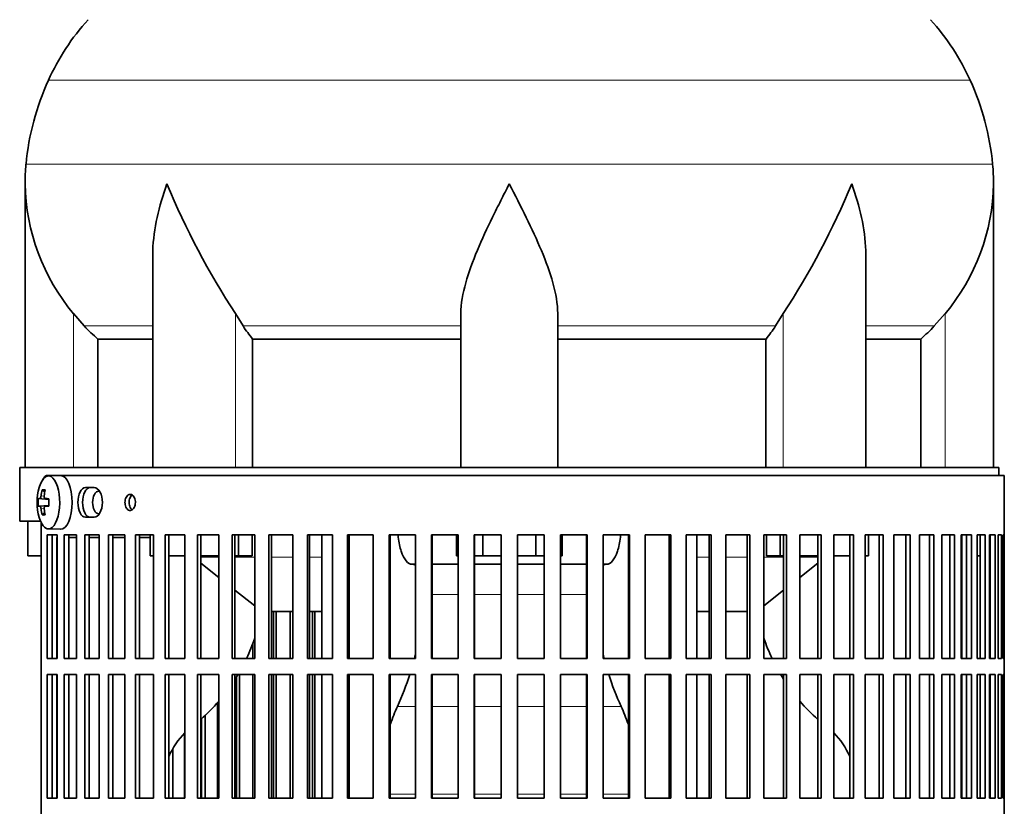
# Model space of a CAD drawing. Header units: millimetres. Extents: x 166 to 762, y -2186 to 1780.
# Tile 12 of 19: x 509 to 692, y -251 to -105. Entities that reach past the tile are written whole.
import ezdxf

# ---------------------------------------------------------------- set-up
doc = ezdxf.new("R2010")
doc.units = ezdxf.units.MM
for name, color, linetype in [('M5X8_UNI7687', 7, 'Continuous'), ('VSI134_DIFFUSORE', 7, 'Continuous'), ('VSI134_FILTRO_A', 7, 'Continuous'), ('VSI134_FILTRO_B', 7, 'Continuous'), ('VSI134_SUPPORTO_', 7, 'Continuous')]:
    doc.layers.add(name, color=color, linetype=linetype)

# ---------------------------------------------------------------- blocks, each defined once
blk = doc.blocks.new('SE3')
at = {"layer": 'M5X8_UNI7687', "color": 7, "linetype": 'Continuous', "lineweight": 35}
for p, q in [((516.37, -189.32), (514.1, -189.39)), ((512.93, -191.98), (513.44, -192.37)), ((512.24, -193.62), (514.2, -193.77)), ((513.54, -193.61), (514.21, -193.67)), ((512.24, -195.01), (514.2, -194.87)), ((514.21, -194.96), (513.54, -195.03)), ((512.93, -196.65), (513.44, -196.26)), ((514.1, -199.25), (516.37, -199.32))]:
    blk.add_line(p, q, dxfattribs=at)
at = {"layer": 'M5X8_UNI7687', "color": 4, "linetype": 'Continuous', "lineweight": 9}
for p, q in [((514.2, -193.76), (512.53, -193.61)), ((512.74, -193.11), (513.35, -193.16)), ((513.55, -193.61), (514.21, -193.67)), ((512.53, -195.03), (514.2, -194.87)), ((513.34, -195.47), (512.74, -195.52)), ((514.21, -194.96), (513.55, -195.03))]:
    blk.add_line(p, q, dxfattribs=at)
at = {"layer": 'M5X8_UNI7687', "color": 7, "linetype": 'Continuous', "lineweight": 35}
for centre, radius, start, end in [((522.01, -194.32), 10, 163.7273, 196.2727), ((521.63, -194.32), 9.42, 175.7871, 184.2129)]:
    blk.add_arc(centre, radius, start, end, dxfattribs=at)
for centre, major_axis, ratio, start_param, end_param in [((514.13, -194.32), (0, -4.93), 0.422618, 0, 4.10793), ((516.39, -194.32), (0, 5), 0.422618, 0, 0.012961), ((516.39, -194.32), (0, 5), 0.422618, 3.141593, 6.283185), ((522.07, -194.32), (0, 10), 0.939693, 1.335108, 1.449667), ((520.01, -197.38), (-7.75, 5.06), 0.247104, -0.4365, -0.286808), ((521.93, -194.32), (0, 10), 0.866025, 1.335108, 1.449667), ((522, -194.47), (-9.97, 0.79), 0.036834, -0.313745, -0.199185), ((522, -194.47), (-9.97, 0.79), 0.036834, -0.670562, -0.556003), ((518.72, -194.32), (0, 9.26), 0.488139, 1.49595, 1.645642), ((522, -194.16), (-9.97, -0.79), 0.036834, 0.199185, 0.313745), ((522.07, -194.32), (0, -10), 0.939693, 4.833518, 4.948078), ((521.93, -194.32), (0, -10), 0.866025, 4.833518, 4.948078), ((522, -194.16), (-9.97, -0.79), 0.036834, 0.556003, 0.670562), ((514.13, -194.32), (0, -4.93), 0.422618, 5.316848, 6.283185), ((520.01, -191.25), (-7.75, -5.06), 0.247104, 0.286808, 0.4365)]:
    blk.add_ellipse(centre, major_axis=major_axis, ratio=ratio, start_param=start_param, end_param=end_param, dxfattribs=at)
for points in [[(512.53, -193.61), (512.53, -193.61), (512.54, -193.6), (512.56, -193.6), (512.58, -193.58), (512.59, -193.57), (512.61, -193.55), (512.62, -193.52), (512.64, -193.49), (512.65, -193.46), (512.67, -193.42), (512.68, -193.38), (512.69, -193.34), (512.71, -193.3), (512.72, -193.25), (512.72, -193.21), (512.73, -193.16), (512.74, -193.13), (512.74, -193.11)], [(513.34, -193.11), (513.34, -193.13), (513.33, -193.16), (513.33, -193.21), (513.33, -193.25), (513.34, -193.3), (513.34, -193.34), (513.35, -193.38), (513.36, -193.42), (513.38, -193.46), (513.39, -193.49), (513.41, -193.52), (513.43, -193.55), (513.45, -193.57), (513.47, -193.58), (513.5, -193.6), (513.52, -193.6), (513.54, -193.61), (513.55, -193.61)], [(512.74, -195.52), (512.74, -195.51), (512.73, -195.47), (512.72, -195.43), (512.72, -195.38), (512.71, -195.34), (512.69, -195.29), (512.68, -195.25), (512.67, -195.21), (512.65, -195.17), (512.64, -195.14), (512.62, -195.11), (512.61, -195.09), (512.59, -195.07), (512.58, -195.05), (512.56, -195.04), (512.54, -195.03), (512.53, -195.03), (512.53, -195.03)], [(513.55, -195.03), (513.54, -195.03), (513.52, -195.03), (513.5, -195.04), (513.47, -195.05), (513.45, -195.07), (513.43, -195.09), (513.41, -195.11), (513.39, -195.14), (513.38, -195.17), (513.36, -195.21), (513.35, -195.25), (513.34, -195.29), (513.34, -195.34), (513.33, -195.38), (513.33, -195.43), (513.33, -195.47), (513.34, -195.51), (513.34, -195.52)]]:
    blk.add_open_spline(points, degree=3, dxfattribs=at)
at = {"layer": 'VSI134_DIFFUSORE', "color": 4, "linetype": 'Continuous', "lineweight": 9}
for p, q in [((685.44, -115.83), (514.11, -115.83)), ((509.95, -131.46), (689.6, -131.46)), ((518.77, -187.82), (518.77, -159.22)), ((548.86, -187.82), (548.86, -159.22)), ((650.69, -187.82), (650.69, -159.22)), ((680.77, -187.82), (680.77, -159.22)), ((533.5, -161.52), (520.78, -161.52)), ((590.77, -161.52), (550.28, -161.52)), ((608.77, -161.52), (649.26, -161.52)), ((666.05, -161.52), (678.76, -161.52))]:
    blk.add_line(p, q, dxfattribs=at)
at = {"layer": 'VSI134_DIFFUSORE', "color": 7, "linetype": 'Continuous', "lineweight": 35}
for p, q in [((509.77, -135.08), (509.77, -187.82)), ((689.77, -187.82), (689.77, -135.08)), ((533.5, -148.46), (533.5, -187.82)), ((666.05, -187.82), (666.05, -148.46)), ((520.78, -161.52), (518.77, -159.22)), ((550.28, -161.52), (548.86, -159.22)), ((590.77, -187.82), (590.77, -159.22)), ((608.77, -187.82), (608.77, -159.22)), ((650.69, -159.22), (649.26, -161.52)), ((680.77, -159.22), (678.76, -161.52)), ((523.3, -163.96), (533.5, -163.96)), ((523.3, -187.82), (523.3, -163.96)), ((552.06, -163.96), (590.77, -163.96)), ((552.06, -187.82), (552.06, -163.96)), ((608.77, -163.96), (647.48, -163.96)), ((647.48, -163.96), (647.48, -187.82)), ((666.05, -163.96), (676.25, -163.96)), ((676.25, -163.96), (676.25, -187.82))]:
    blk.add_line(p, q, dxfattribs=at)
for centre, radius, start, end in [((554.17, -134.02), 44, 138, 155.5912), ((645.37, -134.02), 44, 24.4088, 42), ((558.73, -136.08), 49, 155.5912, 174.5826), ((640.82, -136.08), 49, 5.4174, 24.4088), ((548.27, -135.09), 38.5, 174.5826, 180.0014), ((651.27, -135.09), 38.5, 359.9671, 5.4174), ((548.47, -134.41), 38.7, 181.0158, 219.8906), ((674.45, -77.56), 149.81, 202.5842, 213.0334), ((525.1, -77.56), 149.81, 326.9666, 337.4158), ((651.08, -134.41), 38.7, 320.1094, 358.9842), ((583.4, -139.3), 39.88, 213.8582, 218.2062), ((616.15, -139.3), 39.88, 321.7938, 326.1418)]:
    blk.add_arc(centre, radius, start, end, dxfattribs=at)
for points, knots in [([(533.5, -148.47), (533.5, -148.15), (533.5, -147.82), (533.65, -143.45), (534.64, -139.24), (536.13, -135.09)], [0.4601729, 0.4601729, 0.4601729, 0.4601729, 0.5, 0.5, 1, 1, 1, 1]), ([(590.77, -159.22), (590.77, -157.39), (591.13, -155.45), (592.23, -151.51), (592.98, -149.5), (594.69, -145.4), (595.65, -143.36), (597.15, -140.28), (597.67, -139.25), (598.71, -137.18), (599.25, -136.12), (599.77, -135.09)], [0, 0, 0, 0, 0.25, 0.25, 0.5, 0.5, 0.75, 0.75, 0.875, 0.875, 1, 1, 1, 1]), ([(608.77, -159.22), (608.77, -157.39), (608.42, -155.49), (607.32, -151.53), (606.58, -149.52), (604.04, -143.45), (601.89, -139.24), (599.77, -135.09)], [0, 0, 0, 0, 0.25, 0.25, 0.5, 0.5, 1, 1, 1, 1]), ([(666.05, -148.47), (666.05, -148.15), (666.04, -147.82), (665.89, -143.45), (664.91, -139.24), (663.41, -135.09)], [0.4601729, 0.4601729, 0.4601729, 0.4601729, 0.5, 0.5, 1, 1, 1, 1])]:
    blk.add_open_spline(points, degree=3, knots=knots, dxfattribs=at)
for points in [[(523.3, -163.96), (522.43, -163.18), (521.59, -162.36), (520.78, -161.52)], [(678.76, -161.52), (677.96, -162.36), (677.12, -163.18), (676.25, -163.96)]]:
    blk.add_open_spline(points, degree=3, dxfattribs=at)
at = {"layer": 'VSI134_FILTRO_A', "color": 7, "linetype": 'Continuous', "lineweight": 35}
for p, q in [((691.77, -189.32), (513.81, -189.32)), ((691.77, -390.32), (691.77, -189.32)), ((522.62, -191.57), (521, -191.57)), ((521, -197.07), (522.62, -197.07)), ((512.79, -198.09), (512.79, -381.54)), ((513.85, -200.32), (513.85, -223.32)), ((515.76, -200.32), (513.85, -200.32)), ((514.78, -200.32), (514.78, -223.32)), ((515.76, -200.32), (515.76, -223.32)), ((517.04, -200.32), (517.04, -223.32)), ((519.35, -200.32), (517.04, -200.32)), ((517.93, -200.32), (517.93, -223.32)), ((519.35, -200.32), (519.35, -223.32)), ((520.87, -200.32), (520.87, -223.32)), ((523.55, -200.32), (520.87, -200.32)), ((521.71, -200.32), (521.71, -223.32)), ((523.55, -200.32), (523.55, -223.32)), ((525.29, -200.32), (525.29, -223.32)), ((528.33, -200.32), (525.29, -200.32)), ((526.08, -200.32), (526.08, -223.32)), ((528.33, -200.32), (528.33, -223.32)), ((530.28, -200.32), (530.28, -223.32)), ((533.66, -200.32), (530.28, -200.32)), ((531.02, -200.32), (531.02, -223.32)), ((533.66, -200.32), (533.66, -223.32)), ((535.8, -200.32), (535.8, -223.32)), ((539.49, -200.32), (535.8, -200.32)), ((536.47, -200.32), (536.47, -223.32)), ((539.49, -200.32), (539.49, -223.32)), ((541.8, -200.32), (541.8, -223.32)), ((545.77, -200.32), (541.8, -200.32)), ((542.41, -200.32), (542.41, -223.32)), ((545.77, -200.32), (545.77, -223.32)), ((548.25, -200.32), (548.25, -223.32)), ((552.47, -200.32), (548.25, -200.32)), ((548.79, -200.32), (548.79, -223.32)), ((552.47, -200.32), (552.47, -223.32)), ((555.09, -200.32), (555.09, -223.32)), ((559.53, -200.32), (555.09, -200.32)), ((555.55, -200.32), (555.55, -223.32)), ((559.53, -200.32), (559.53, -223.32)), ((562.27, -200.32), (562.27, -223.32)), ((566.89, -200.32), (562.27, -200.32)), ((562.65, -200.32), (562.65, -223.32)), ((566.89, -200.32), (566.89, -223.32)), ((569.73, -200.32), (569.73, -223.32)), ((574.5, -200.32), (569.73, -200.32)), ((570.04, -200.32), (570.04, -223.32)), ((574.5, -200.32), (574.5, -223.32)), ((577.43, -200.32), (577.43, -223.32)), ((582.31, -200.32), (577.43, -200.32)), ((577.64, -200.32), (577.64, -223.32)), ((582.31, -200.32), (582.31, -223.32)), ((585.29, -200.32), (585.29, -223.32)), ((590.25, -200.32), (585.29, -200.32)), ((585.42, -200.32), (585.42, -223.32)), ((590.25, -200.32), (590.25, -223.32)), ((593.26, -200.32), (593.26, -223.32)), ((598.26, -200.32), (593.26, -200.32)), ((593.31, -200.32), (593.31, -223.32)), ((598.26, -200.32), (598.26, -223.32)), ((601.29, -200.32), (601.29, -223.32)), ((606.28, -200.32), (601.29, -200.32)), ((606.24, -200.32), (606.24, -223.32)), ((606.28, -200.32), (606.28, -223.32)), ((609.3, -200.32), (609.3, -223.32)), ((614.26, -200.32), (609.3, -200.32)), ((614.13, -200.32), (614.13, -223.32)), ((614.26, -200.32), (614.26, -223.32)), ((617.24, -200.32), (617.24, -223.32)), ((622.12, -200.32), (617.24, -200.32)), ((621.9, -200.32), (621.9, -223.32)), ((622.12, -200.32), (622.12, -223.32)), ((625.04, -200.32), (625.04, -223.32)), ((629.81, -200.32), (625.04, -200.32)), ((629.51, -200.32), (629.51, -223.32)), ((629.81, -200.32), (629.81, -223.32)), ((632.66, -200.32), (632.66, -223.32)), ((637.28, -200.32), (632.66, -200.32)), ((636.89, -200.32), (636.89, -223.32)), ((637.28, -200.32), (637.28, -223.32)), ((640.02, -200.32), (640.02, -223.32)), ((644.46, -200.32), (640.02, -200.32)), ((643.99, -200.32), (643.99, -223.32)), ((644.46, -200.32), (644.46, -223.32)), ((647.08, -200.32), (647.08, -223.32)), ((651.3, -200.32), (647.08, -200.32)), ((650.76, -200.32), (650.76, -223.32)), ((651.3, -200.32), (651.3, -223.32)), ((653.78, -200.32), (653.78, -223.32)), ((657.74, -200.32), (653.78, -200.32)), ((657.13, -200.32), (657.13, -223.32)), ((657.74, -200.32), (657.74, -223.32)), ((660.06, -200.32), (660.06, -223.32)), ((663.75, -200.32), (660.06, -200.32)), ((663.07, -200.32), (663.07, -223.32)), ((663.75, -200.32), (663.75, -223.32)), ((669.27, -200.32), (665.89, -200.32)), ((665.89, -200.32), (665.89, -223.32)), ((668.53, -200.32), (668.53, -223.32)), ((669.27, -200.32), (669.27, -223.32)), ((674.26, -200.32), (671.21, -200.32)), ((671.21, -200.32), (671.21, -223.32)), ((673.46, -200.32), (673.46, -223.32)), ((674.26, -200.32), (674.26, -223.32)), ((678.68, -200.32), (675.99, -200.32)), ((675.99, -200.32), (675.99, -223.32)), ((677.84, -200.32), (677.84, -223.32)), ((678.68, -200.32), (678.68, -223.32)), ((682.5, -200.32), (680.19, -200.32)), ((680.19, -200.32), (680.19, -223.32)), ((681.62, -200.32), (681.62, -223.32)), ((682.5, -200.32), (682.5, -223.32)), ((685.7, -200.32), (683.78, -200.32)), ((683.78, -200.32), (683.78, -223.32)), ((684.77, -200.32), (684.77, -223.32)), ((685.7, -200.32), (685.7, -223.32)), ((688.23, -200.32), (686.73, -200.32)), ((686.73, -200.32), (686.73, -223.32)), ((687.28, -200.32), (687.28, -223.32)), ((688.23, -200.32), (688.23, -223.32)), ((690.1, -200.32), (689.02, -200.32)), ((689.02, -200.32), (689.02, -223.32)), ((689.12, -200.32), (689.12, -223.32)), ((690.1, -200.32), (690.1, -223.32)), ((691.28, -200.32), (690.63, -200.32)), ((690.63, -200.32), (690.63, -223.32)), ((691.28, -200.32), (691.28, -223.32)), ((691.76, -200.32), (691.54, -200.32)), ((691.54, -200.32), (691.54, -223.32)), ((691.76, -200.32), (691.76, -223.32)), ((515.76, -223.32), (513.85, -223.32)), ((519.35, -223.32), (517.04, -223.32)), ((523.55, -223.32), (520.87, -223.32)), ((528.33, -223.32), (525.29, -223.32)), ((533.66, -223.32), (530.28, -223.32)), ((539.49, -223.32), (535.8, -223.32)), ((545.77, -223.32), (541.8, -223.32)), ((552.47, -223.32), (548.25, -223.32)), ((559.53, -223.32), (555.09, -223.32)), ((566.89, -223.32), (562.27, -223.32)), ((574.5, -223.32), (569.73, -223.32)), ((582.31, -223.32), (577.43, -223.32)), ((590.25, -223.32), (585.29, -223.32)), ((598.26, -223.32), (593.26, -223.32)), ((606.28, -223.32), (601.29, -223.32)), ((614.26, -223.32), (609.3, -223.32)), ((622.12, -223.32), (617.24, -223.32)), ((629.81, -223.32), (625.04, -223.32)), ((637.28, -223.32), (632.66, -223.32)), ((644.46, -223.32), (640.02, -223.32)), ((651.3, -223.32), (647.08, -223.32)), ((657.74, -223.32), (653.78, -223.32)), ((663.75, -223.32), (660.06, -223.32)), ((669.27, -223.32), (665.89, -223.32)), ((674.26, -223.32), (671.21, -223.32)), ((678.68, -223.32), (675.99, -223.32)), ((682.5, -223.32), (680.19, -223.32)), ((685.7, -223.32), (683.78, -223.32)), ((688.23, -223.32), (686.73, -223.32)), ((690.1, -223.32), (689.02, -223.32)), ((691.28, -223.32), (690.63, -223.32)), ((691.76, -223.32), (691.54, -223.32)), ((513.85, -226.32), (513.85, -249.32)), ((515.76, -226.32), (513.85, -226.32)), ((514.78, -226.32), (514.78, -249.32)), ((515.76, -226.32), (515.76, -249.32)), ((517.04, -226.32), (517.04, -249.32)), ((519.35, -226.32), (517.04, -226.32)), ((517.93, -226.32), (517.93, -249.32)), ((519.35, -226.32), (519.35, -249.32)), ((520.87, -226.32), (520.87, -249.32)), ((523.55, -226.32), (520.87, -226.32)), ((521.71, -226.32), (521.71, -249.32)), ((523.55, -226.32), (523.55, -249.32)), ((525.29, -226.32), (525.29, -249.32)), ((528.33, -226.32), (525.29, -226.32)), ((526.08, -226.32), (526.08, -249.32)), ((528.33, -226.32), (528.33, -249.32)), ((530.28, -226.32), (530.28, -249.32)), ((533.66, -226.32), (530.28, -226.32)), ((531.02, -226.32), (531.02, -249.32)), ((533.66, -226.32), (533.66, -249.32)), ((535.8, -226.32), (535.8, -249.32)), ((539.49, -226.32), (535.8, -226.32)), ((536.47, -226.32), (536.47, -249.32)), ((539.49, -226.32), (539.49, -249.32)), ((541.8, -226.32), (541.8, -249.32)), ((545.77, -226.32), (541.8, -226.32)), ((542.41, -226.32), (542.41, -249.32)), ((545.77, -226.32), (545.77, -249.32)), ((548.25, -226.32), (548.25, -249.32)), ((552.47, -226.32), (548.25, -226.32)), ((548.79, -226.32), (548.79, -249.32)), ((552.47, -226.32), (552.47, -249.32)), ((555.09, -226.32), (555.09, -249.32)), ((559.53, -226.32), (555.09, -226.32)), ((555.55, -226.32), (555.55, -249.32)), ((559.53, -226.32), (559.53, -249.32)), ((562.27, -226.32), (562.27, -249.32)), ((566.89, -226.32), (562.27, -226.32)), ((562.65, -226.32), (562.65, -249.32)), ((566.89, -226.32), (566.89, -249.32)), ((569.73, -226.32), (569.73, -249.32)), ((574.5, -226.32), (569.73, -226.32)), ((570.04, -226.32), (570.04, -249.32)), ((574.5, -226.32), (574.5, -249.32)), ((577.43, -226.32), (577.43, -249.32)), ((582.31, -226.32), (577.43, -226.32)), ((577.64, -226.32), (577.64, -249.32)), ((582.31, -226.32), (582.31, -249.32)), ((585.29, -226.32), (585.29, -249.32)), ((590.25, -226.32), (585.29, -226.32)), ((585.42, -226.32), (585.42, -249.32)), ((590.25, -226.32), (590.25, -249.32)), ((593.26, -226.32), (593.26, -249.32)), ((598.26, -226.32), (593.26, -226.32)), ((593.31, -226.32), (593.31, -249.32)), ((598.26, -226.32), (598.26, -249.32)), ((601.29, -226.32), (601.29, -249.32)), ((606.28, -226.32), (601.29, -226.32)), ((606.24, -226.32), (606.24, -249.32)), ((606.28, -226.32), (606.28, -249.32)), ((609.3, -226.32), (609.3, -249.32)), ((614.26, -226.32), (609.3, -226.32)), ((614.13, -226.32), (614.13, -249.32)), ((614.26, -226.32), (614.26, -249.32)), ((617.24, -226.32), (617.24, -249.32)), ((622.12, -226.32), (617.24, -226.32)), ((621.9, -226.32), (621.9, -249.32)), ((622.12, -226.32), (622.12, -249.32)), ((625.04, -226.32), (625.04, -249.32)), ((629.81, -226.32), (625.04, -226.32)), ((629.51, -226.32), (629.51, -249.32)), ((629.81, -226.32), (629.81, -249.32)), ((632.66, -226.32), (632.66, -249.32)), ((637.28, -226.32), (632.66, -226.32)), ((636.89, -226.32), (636.89, -249.32)), ((637.28, -226.32), (637.28, -249.32)), ((640.02, -226.32), (640.02, -249.32)), ((644.46, -226.32), (640.02, -226.32)), ((643.99, -226.32), (643.99, -249.32)), ((644.46, -226.32), (644.46, -249.32)), ((647.08, -226.32), (647.08, -249.32)), ((651.3, -226.32), (647.08, -226.32)), ((650.76, -226.32), (650.76, -249.32)), ((651.3, -226.32), (651.3, -249.32)), ((653.78, -226.32), (653.78, -249.32)), ((657.74, -226.32), (653.78, -226.32)), ((657.13, -226.32), (657.13, -249.32)), ((657.74, -226.32), (657.74, -249.32)), ((660.06, -226.32), (660.06, -249.32)), ((663.75, -226.32), (660.06, -226.32)), ((663.07, -226.32), (663.07, -249.32)), ((663.75, -226.32), (663.75, -249.32)), ((669.27, -226.32), (665.89, -226.32)), ((665.89, -226.32), (665.89, -249.32)), ((668.53, -226.32), (668.53, -249.32)), ((669.27, -226.32), (669.27, -249.32)), ((674.26, -226.32), (671.21, -226.32)), ((671.21, -226.32), (671.21, -249.32)), ((673.46, -226.32), (673.46, -249.32)), ((674.26, -226.32), (674.26, -249.32)), ((678.68, -226.32), (675.99, -226.32)), ((675.99, -226.32), (675.99, -249.32)), ((677.84, -226.32), (677.84, -249.32)), ((678.68, -226.32), (678.68, -249.32)), ((682.5, -226.32), (680.19, -226.32)), ((680.19, -226.32), (680.19, -249.32)), ((681.62, -226.32), (681.62, -249.32)), ((682.5, -226.32), (682.5, -249.32)), ((685.7, -226.32), (683.78, -226.32)), ((683.78, -226.32), (683.78, -249.32)), ((684.77, -226.32), (684.77, -249.32)), ((685.7, -226.32), (685.7, -249.32)), ((688.23, -226.32), (686.73, -226.32)), ((686.73, -226.32), (686.73, -249.32)), ((687.28, -226.32), (687.28, -249.32)), ((688.23, -226.32), (688.23, -249.32)), ((690.1, -226.32), (689.02, -226.32)), ((689.02, -226.32), (689.02, -249.32)), ((689.12, -226.32), (689.12, -249.32)), ((690.1, -226.32), (690.1, -249.32)), ((691.28, -226.32), (690.63, -226.32)), ((690.63, -226.32), (690.63, -249.32)), ((691.28, -226.32), (691.28, -249.32)), ((691.76, -226.32), (691.54, -226.32)), ((691.54, -226.32), (691.54, -249.32)), ((691.76, -226.32), (691.76, -249.32)), ((515.76, -249.32), (513.85, -249.32)), ((519.35, -249.32), (517.04, -249.32)), ((523.55, -249.32), (520.87, -249.32)), ((528.33, -249.32), (525.29, -249.32)), ((533.66, -249.32), (530.28, -249.32)), ((539.49, -249.32), (535.8, -249.32)), ((545.77, -249.32), (541.8, -249.32)), ((552.47, -249.32), (548.25, -249.32)), ((559.53, -249.32), (555.09, -249.32)), ((566.89, -249.32), (562.27, -249.32)), ((574.5, -249.32), (569.73, -249.32)), ((582.31, -249.32), (577.43, -249.32)), ((590.25, -249.32), (585.29, -249.32)), ((598.26, -249.32), (593.26, -249.32)), ((606.28, -249.32), (601.29, -249.32)), ((614.26, -249.32), (609.3, -249.32)), ((622.12, -249.32), (617.24, -249.32)), ((629.81, -249.32), (625.04, -249.32)), ((637.28, -249.32), (632.66, -249.32)), ((644.46, -249.32), (640.02, -249.32)), ((651.3, -249.32), (647.08, -249.32)), ((657.74, -249.32), (653.78, -249.32)), ((663.75, -249.32), (660.06, -249.32)), ((669.27, -249.32), (665.89, -249.32)), ((674.26, -249.32), (671.21, -249.32)), ((678.68, -249.32), (675.99, -249.32)), ((682.5, -249.32), (680.19, -249.32)), ((685.7, -249.32), (683.78, -249.32)), ((688.23, -249.32), (686.73, -249.32)), ((690.1, -249.32), (689.02, -249.32)), ((691.28, -249.32), (690.63, -249.32)), ((691.76, -249.32), (691.54, -249.32))]:
    blk.add_line(p, q, dxfattribs=at)
for points, knots in [([(513.81, -189.32), (513.74, -189.32), (513.67, -189.34), (513.54, -189.41), (513.47, -189.47), (513.34, -189.62), (513.29, -189.71), (513.19, -189.9), (513.16, -189.98), (513.12, -190.07)], [0, 0, 0, 0, 0.125, 0.125, 0.25, 0.25, 0.375, 0.375, 0.4609222, 0.4609222, 0.4609222, 0.4609222]), ([(521, -191.57), (520.62, -191.57), (520.26, -191.86), (519.76, -192.88), (519.61, -193.6), (519.61, -195.03), (519.75, -195.75), (520.27, -196.77), (520.62, -197.07), (521, -197.07)], [0, 0, 0, 0, 0.25, 0.25, 0.5, 0.5, 0.75, 0.75, 1, 1, 1, 1]), ([(521.85, -197.07), (521.48, -197.07), (521.12, -196.77), (520.61, -195.75), (520.47, -195.04), (520.47, -193.6), (520.61, -192.89), (521.12, -191.86), (521.48, -191.57), (521.85, -191.57)], [0, 0, 0, 0, 0.25, 0.25, 0.5, 0.5, 0.75, 0.75, 1, 1, 1, 1]), ([(522.62, -191.57), (523.01, -191.57), (523.41, -191.86), (523.98, -192.88), (524.15, -193.6), (524.15, -195.03), (523.98, -195.75), (523.4, -196.77), (523.01, -197.07), (522.62, -197.07)], [0, 0, 0, 0, 0.25, 0.25, 0.5, 0.5, 0.75, 0.75, 1, 1, 1, 1]), ([(528.34, -194.32), (528.34, -194.15), (528.36, -193.98), (528.4, -193.82), (528.43, -193.66), (528.48, -193.51), (528.55, -193.38), (528.62, -193.25), (528.7, -193.13), (528.79, -193.04), (528.88, -192.96), (528.98, -192.89), (529.09, -192.85), (529.19, -192.82), (529.3, -192.81), (529.41, -192.83), (529.52, -192.85), (529.62, -192.89), (529.72, -192.97), (529.82, -193.04), (529.91, -193.14), (529.99, -193.26), (530.06, -193.38), (530.13, -193.52), (530.18, -193.67), (530.22, -193.83), (530.25, -193.99), (530.27, -194.16), (530.27, -194.21), (530.27, -194.26), (530.27, -194.32), (530.27, -194.48), (530.25, -194.65), (530.22, -194.81), (530.18, -194.97), (530.12, -195.12), (530.06, -195.25), (529.99, -195.38), (529.9, -195.5), (529.81, -195.59), (529.72, -195.68), (529.62, -195.74), (529.51, -195.78), (529.4, -195.82), (529.29, -195.83), (529.19, -195.81), (529.08, -195.79), (528.97, -195.74), (528.88, -195.67), (528.78, -195.59), (528.69, -195.49), (528.62, -195.37), (528.54, -195.25), (528.48, -195.11), (528.43, -194.96), (528.39, -194.81), (528.36, -194.64), (528.35, -194.47), (528.34, -194.42), (528.34, -194.37), (528.34, -194.32)], [0, 0, 0, 0, 0.053705, 0.053705, 0.053705, 0.107409, 0.107409, 0.107409, 0.161118, 0.161118, 0.161118, 0.21483, 0.21483, 0.21483, 0.268537, 0.268537, 0.268537, 0.322238, 0.322238, 0.322238, 0.375943, 0.375943, 0.375943, 0.429653, 0.429653, 0.429653, 0.483364, 0.483364, 0.483364, 0.5, 0.5, 0.5, 0.553705, 0.553705, 0.553705, 0.607409, 0.607409, 0.607409, 0.661118, 0.661118, 0.661118, 0.71483, 0.71483, 0.71483, 0.768537, 0.768537, 0.768537, 0.822238, 0.822238, 0.822238, 0.875943, 0.875943, 0.875943, 0.929653, 0.929653, 0.929653, 0.983364, 0.983364, 0.983364, 1, 1, 1, 1]), ([(529.68, -192.94), (529.67, -192.95), (529.66, -192.96), (529.64, -192.97), (529.55, -193.04), (529.46, -193.14), (529.38, -193.26), (529.31, -193.38), (529.25, -193.52), (529.2, -193.67), (529.15, -193.83), (529.13, -193.99), (529.11, -194.16), (529.11, -194.21), (529.11, -194.26), (529.11, -194.32), (529.11, -194.48), (529.13, -194.65), (529.16, -194.81), (529.2, -194.97), (529.25, -195.12), (529.32, -195.25), (529.38, -195.38), (529.46, -195.5), (529.56, -195.59), (529.59, -195.63), (529.63, -195.66), (529.68, -195.69)], [0.3155206, 0.3155206, 0.3155206, 0.3155206, 0.3222379, 0.3222379, 0.3222379, 0.3759422, 0.3759422, 0.3759422, 0.429653, 0.429653, 0.429653, 0.483364, 0.483364, 0.483364, 0.5, 0.5, 0.5, 0.5537044, 0.5537044, 0.5537044, 0.6074086, 0.6074086, 0.6074086, 0.6611174, 0.6611174, 0.6611174, 0.6840717, 0.6840717, 0.6840717, 0.6840717])]:
    blk.add_open_spline(points, degree=3, knots=knots, dxfattribs=at)
at = {"layer": 'VSI134_FILTRO_B', "color": 7, "linetype": 'Continuous', "lineweight": 35}
for p, q in [((555.96, -214.61), (555.96, -223.32)), ((556.46, -214.61), (556.46, -223.32)), ((559.06, -214.61), (559.06, -223.32)), ((563.17, -214.61), (563.17, -223.32)), ((563.6, -214.61), (563.6, -223.32)), ((552.13, -220.53), (552.13, -223.32)), ((549.07, -226.78), (549.07, -249.32)), ((549.65, -226.32), (549.65, -249.32)), ((552.13, -226.32), (552.13, -249.32)), ((555.96, -226.32), (555.96, -249.32)), ((556.46, -226.32), (556.46, -249.32)), ((559.06, -226.32), (559.06, -249.32)), ((563.17, -226.32), (563.17, -249.32)), ((563.6, -226.32), (563.6, -249.32)), ((545.55, -231.54), (545.55, -249.32)), ((543.22, -233.93), (543.22, -249.32)), ((542.57, -234.51), (542.57, -249.32)), ((539.39, -237.25), (539.39, -249.32)), ((536.51, -241.5), (536.51, -249.32)), ((537.22, -240.12), (537.22, -249.32))]:
    blk.add_line(p, q, dxfattribs=at)
at = {"layer": 'VSI134_SUPPORTO_', "color": 7, "linetype": 'Continuous', "lineweight": 35}
for p, q in [((690.77, -187.82), (508.77, -187.82)), ((508.77, -187.82), (508.77, -197.82)), ((690.77, -189.32), (690.77, -187.82)), ((512.66, -197.82), (508.77, -197.82)), ((510.27, -204.22), (510.27, -197.82)), ((515.7, -200.82), (515.7, -223.32)), ((515.76, -200.82), (515.7, -200.82)), ((519.35, -200.82), (517.93, -200.82)), ((523.55, -200.82), (521.71, -200.82)), ((528.33, -200.82), (526.08, -200.82)), ((533.02, -200.82), (531.02, -200.82)), ((533.02, -204.22), (533.02, -200.32)), ((549.44, -204.22), (549.44, -200.32)), ((551.98, -204.22), (551.98, -200.32)), ((564.95, -223.32), (564.95, -200.32)), ((589.96, -204.22), (589.96, -200.32)), ((594.87, -204.22), (594.87, -200.32)), ((604.68, -204.22), (604.68, -200.32)), ((609.59, -204.22), (609.59, -200.32)), ((634.6, -223.32), (634.6, -200.32)), ((647.57, -204.22), (647.57, -200.32)), ((650.11, -204.22), (650.11, -200.32)), ((666.53, -204.22), (666.53, -200.32)), ((683.85, -200.32), (683.85, -223.32)), ((512.79, -204.22), (510.27, -204.22)), ((533.66, -204.22), (533.02, -204.22)), ((539.49, -204.22), (536.47, -204.22)), ((545.77, -204.22), (542.41, -204.22)), ((549.44, -204.22), (548.79, -204.22)), ((551.98, -204.22), (549.44, -204.22)), ((590.25, -204.22), (589.96, -204.22)), ((594.87, -204.22), (593.31, -204.22)), ((598.26, -204.22), (594.87, -204.22)), ((604.68, -204.22), (601.29, -204.22)), ((606.24, -204.22), (604.68, -204.22)), ((609.59, -204.22), (609.3, -204.22)), ((650.11, -204.22), (647.57, -204.22)), ((650.76, -204.22), (650.11, -204.22)), ((657.13, -204.22), (653.78, -204.22)), ((663.07, -204.22), (660.06, -204.22)), ((666.53, -204.22), (665.89, -204.22)), ((687.28, -204.22), (686.73, -204.22)), ((689.12, -204.22), (689.02, -204.22)), ((542.41, -205.6), (545.77, -208.25)), ((582.31, -205.82), (581.7, -205.82)), ((590.25, -205.82), (585.42, -205.82)), ((598.26, -205.82), (593.31, -205.82)), ((606.24, -205.82), (601.29, -205.82)), ((614.13, -205.82), (609.3, -205.82)), ((617.84, -205.82), (617.24, -205.82)), ((653.78, -208.25), (657.13, -205.6)), ((548.79, -210.64), (552.47, -213.55)), ((647.08, -213.55), (650.76, -210.64)), ((555.55, -214.61), (559.53, -214.61)), ((562.65, -214.61), (564.95, -214.61)), ((634.6, -214.61), (636.89, -214.61)), ((640.02, -214.61), (643.99, -214.61)), ((515.7, -226.32), (515.7, -249.32)), ((564.95, -249.32), (564.95, -226.32)), ((634.6, -249.32), (634.6, -226.32)), ((683.85, -226.32), (683.85, -249.32))]:
    blk.add_line(p, q, dxfattribs=at)
at = {"layer": 'VSI134_SUPPORTO_', "color": 4, "linetype": 'Continuous', "lineweight": 9}
for p, q in [((545.77, -204.47), (542.41, -204.47)), ((552.47, -204.47), (548.79, -204.47)), ((559.53, -204.47), (555.55, -204.47)), ((564.95, -204.47), (562.65, -204.47)), ((636.89, -204.47), (634.6, -204.47)), ((643.99, -204.47), (640.02, -204.47)), ((650.76, -204.47), (647.08, -204.47)), ((657.13, -204.47), (653.78, -204.47)), ((585.42, -211.42), (590.25, -211.42)), ((593.31, -211.42), (598.26, -211.42)), ((601.29, -211.42), (606.24, -211.42)), ((609.3, -211.42), (614.13, -211.42)), ((578.98, -232.26), (582.31, -232.26)), ((585.42, -232.26), (590.25, -232.26)), ((593.31, -232.26), (598.26, -232.26)), ((601.29, -232.26), (606.24, -232.26)), ((609.3, -232.26), (614.13, -232.26)), ((617.24, -232.26), (620.57, -232.26)), ((577.64, -248.55), (582.31, -248.55)), ((585.42, -248.55), (590.25, -248.55)), ((593.31, -248.55), (598.26, -248.55)), ((601.29, -248.55), (606.24, -248.55)), ((609.3, -248.55), (614.13, -248.55)), ((617.24, -248.55), (621.9, -248.55))]:
    blk.add_line(p, q, dxfattribs=at)
at = {"layer": 'VSI134_SUPPORTO_', "color": 7, "linetype": 'Continuous', "lineweight": 35}
for centre, radius, start, end in [((532.52, -210.69), 51.21, 345.7276, 346.5315), ((667.04, -210.69), 51.24, 193.4782, 194.277), ((532.52, -210.69), 51.21, 335.1004, 342.2404), ((667.04, -210.69), 51.24, 197.7563, 204.8944), ((612.34, -247.32), 36.61, 155.6995, 161.152), ((587.21, -247.32), 36.6, 18.895, 24.3032)]:
    blk.add_arc(centre, radius, start, end, dxfattribs=at)
for centre, major_axis, start_param, end_param in [((522.17, -207.36), (0, -35), 1.097453, 1.214155), ((677.38, -207.36), (0, -35), 5.06903, 5.185732), ((522.17, -207.36), (0, -35), 0.967176, 0.998482), ((677.38, -207.36), (0, -35), -0.998482, -0.967176), ((522.17, -207.36), (0, -35), 0.676569, 0.818266), ((677.38, -207.36), (0, -35), 5.464919, 5.606617), ((548.96, -248.09), (0, 15), 0.752814, 1.121918), ((650.59, -248.09), (0, -15), 2.019675, 2.388779)]:
    blk.add_ellipse(centre, major_axis=major_axis, ratio=0.92388, start_param=start_param, end_param=end_param, dxfattribs=at)
for points, knots in [([(523.45, -192.22), (523.16, -192.22), (522.86, -192.44), (522.45, -193.22), (522.33, -193.77), (522.33, -194.86), (522.45, -195.41), (522.86, -196.19), (523.15, -196.42), (523.45, -196.42), (523.45, -196.42), (523.45, -196.42)], [0.2501942, 0.2501942, 0.2501942, 0.2501942, 0.375, 0.375, 0.5, 0.5, 0.625, 0.625, 0.75, 0.75, 0.7502028, 0.7502028, 0.7502028, 0.7502028]), ([(579.08, -200.32), (579.09, -200.48), (579.11, -200.64), (579.23, -201.75), (579.42, -202.65), (579.93, -204.16), (580.24, -204.77), (580.94, -205.6), (581.32, -205.82), (581.7, -205.82)], [0.2091858, 0.2091858, 0.2091858, 0.2091858, 0.25, 0.25, 0.5, 0.5, 0.75, 0.75, 1, 1, 1, 1]), ([(617.84, -205.82), (618.23, -205.82), (618.61, -205.6), (619.31, -204.77), (619.62, -204.16), (620.12, -202.65), (620.31, -201.75), (620.44, -200.63), (620.45, -200.48), (620.47, -200.32)], [0, 0, 0, 0, 0.25, 0.25, 0.5, 0.5, 0.75, 0.75, 0.7906554, 0.7906554, 0.7906554, 0.7906554]), ([(582.31, -205.98), (582.29, -205.96), (582.26, -205.94), (582.1, -205.85), (581.96, -205.82), (581.83, -205.82)], [0.8474962, 0.8474962, 0.8474962, 0.8474962, 0.875, 0.875, 1, 1, 1, 1]), ([(617.23, -205.98), (617.26, -205.96), (617.29, -205.94), (617.45, -205.85), (617.58, -205.82), (617.72, -205.82)], [0.8474962, 0.8474962, 0.8474962, 0.8474962, 0.875, 0.875, 1, 1, 1, 1])]:
    blk.add_open_spline(points, degree=3, knots=knots, dxfattribs=at)

msp = doc.modelspace()

# ---------------------------------------------------------------- block references
msp.add_blockref('SE3', (0, 0))

doc.saveas('drawing.dxf')
